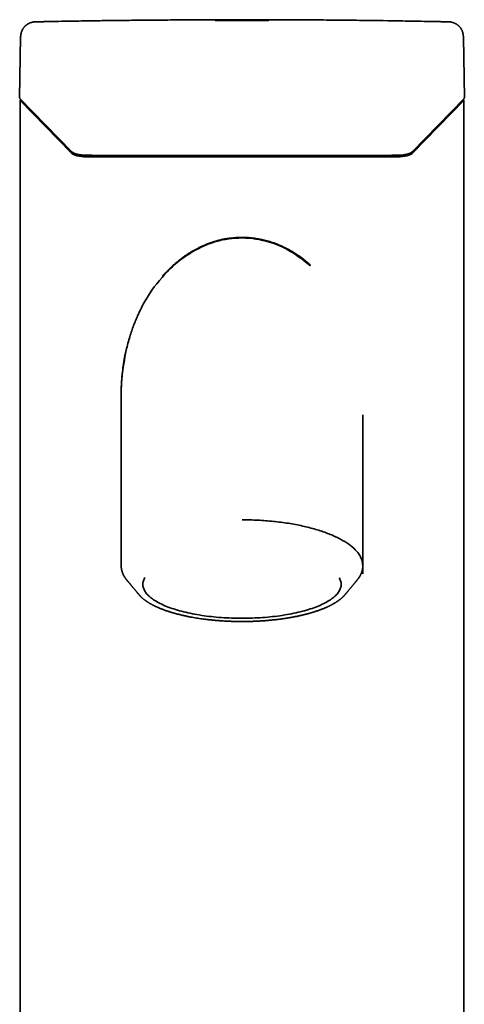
# Model space of a CAD drawing. Header units: millimetres. Extents: x 8 to 620, y 12 to 2359.
# Tile 7 of 8: x 256 to 392, y 2059 to 2359. Entities that reach past the tile are written whole.
import ezdxf

# ---------------------------------------------------------------- set-up
doc = ezdxf.new("R2010")
doc.units = ezdxf.units.MM

msp = doc.modelspace()

# ---------------------------------------------------------------- linework, layer by layer
at = {"color": 7, "linetype": 'Continuous', "lineweight": 35}
for p, q in [((256.57, 2353.6), (256.28, 2335.07)), ((391.72, 2335.07), (391.43, 2353.6)), ((256.38, 2334.85), (272.06, 2318.73)), ((375.94, 2318.73), (391.62, 2334.85)), ((391.62, 2334.85), (391.64, 2334.87)), ((256.42, 2334.29), (256.42, 1184.13)), ((271.93, 2318.29), (256.45, 2334.23)), ((391.54, 2334.23), (376.05, 2318.29)), ((391.57, 1184.16), (391.57, 2334.29)), ((276.61, 2317.57), (276.61, 2317.57)), ((287.2, 2244.76), (287.2, 2192.66)), ((360.8, 2190.15), (360.8, 2238.57)), ((288.99, 2188.21), (288.98, 2188.22)), ((359.02, 2188.22), (359.01, 2188.21)), ((355.39, 2183.86), (355.41, 2183.88))]:
    msp.add_line(p, q, dxfattribs=at)
at = {"color": 7, "linetype": 'Continuous', "lineweight": 35, "flags": 128}
for points in [[(256.31, 2334.95), (256.31, 2334.95), (256.31, 2334.95)], [(391.69, 2334.95), (391.69, 2334.95), (391.69, 2334.95)], [(272.08, 2318.72), (272.06, 2318.73), (272.06, 2318.73)], [(276.61, 2317.57), (276.61, 2317.57), (276.61, 2317.57)], [(371.39, 2317.57), (371.39, 2317.57), (371.39, 2317.57)], [(371.39, 2317.57), (371.39, 2317.57), (371.39, 2317.57)], [(353.62, 2188.99), (353.69, 2188.87), (353.83, 2188.6), (353.94, 2188.34), (354.03, 2188.07), (354.11, 2187.8), (354.16, 2187.53), (354.19, 2187.26), (354.2, 2186.99), (354.19, 2186.72), (354.16, 2186.45), (354.11, 2186.18), (354.03, 2185.91), (353.94, 2185.64), (353.83, 2185.37), (353.69, 2185.11), (353.54, 2184.84), (353.37, 2184.58), (353.17, 2184.31), (352.96, 2184.05), (352.72, 2183.8), (352.47, 2183.54), (352.19, 2183.29), (351.9, 2183.03), (351.59, 2182.79), (351.26, 2182.54), (350.91, 2182.3), (350.54, 2182.06), (350.15, 2181.82), (349.75, 2181.59), (349.33, 2181.36), (348.89, 2181.14), (348.43, 2180.92), (347.96, 2180.7), (347.47, 2180.49), (346.96, 2180.28), (346.44, 2180.08), (345.91, 2179.88), (345.35, 2179.68), (344.79, 2179.5), (344.21, 2179.31), (343.61, 2179.13), (343.01, 2178.96), (342.38, 2178.79), (341.75, 2178.63), (341.11, 2178.48), (340.45, 2178.32), (339.78, 2178.18), (339.1, 2178.04), (338.41, 2177.91), (337.71, 2177.78), (337, 2177.66), (336.28, 2177.55), (335.56, 2177.44), (334.82, 2177.34), (334.08, 2177.25), (333.33, 2177.16), (332.58, 2177.08), (331.82, 2177.01), (331.05, 2176.94), (330.28, 2176.88), (329.5, 2176.83), (328.72, 2176.79), (327.94, 2176.75), (327.16, 2176.72), (326.37, 2176.69), (325.58, 2176.67), (324.79, 2176.66), (324, 2176.66), (323.21, 2176.66), (322.42, 2176.67), (321.63, 2176.69), (320.84, 2176.72), (320.06, 2176.75), (319.28, 2176.79), (318.5, 2176.83), (317.72, 2176.88), (316.95, 2176.94), (316.18, 2177.01), (315.42, 2177.08), (314.67, 2177.16), (313.92, 2177.25), (313.18, 2177.34), (312.44, 2177.44), (311.72, 2177.55), (311, 2177.66), (310.29, 2177.78), (309.59, 2177.91), (308.9, 2178.04), (308.22, 2178.18), (307.55, 2178.32), (306.89, 2178.48), (306.25, 2178.63), (305.62, 2178.79), (304.99, 2178.96), (304.39, 2179.13), (303.79, 2179.31), (303.21, 2179.5), (302.65, 2179.68), (302.09, 2179.88), (301.56, 2180.08), (301.04, 2180.28), (300.53, 2180.49), (300.04, 2180.7), (299.57, 2180.92), (299.11, 2181.14), (298.67, 2181.36), (298.25, 2181.59), (297.85, 2181.82), (297.46, 2182.06), (297.09, 2182.3), (296.74, 2182.54), (296.41, 2182.79), (296.1, 2183.03), (295.81, 2183.29), (295.53, 2183.54), (295.28, 2183.8), (295.04, 2184.05), (294.83, 2184.31), (294.63, 2184.58), (294.46, 2184.84), (294.31, 2185.11), (294.17, 2185.37), (294.06, 2185.64), (293.97, 2185.91), (293.89, 2186.18), (293.84, 2186.45), (293.81, 2186.72), (293.8, 2186.99), (293.81, 2187.26), (293.84, 2187.53), (293.89, 2187.8), (293.97, 2188.07), (294.06, 2188.34), (294.17, 2188.6), (294.31, 2188.87), (294.4, 2189.04)]]:
    msp.add_lwpolyline(points, dxfattribs=at)
at = {"color": 7, "linetype": 'Continuous', "lineweight": 35}
for centre, major_axis, start_param, end_param in [((257.02, 2334.29), (0.6, 0), 2.053416, 3.455752), ((390.97, 2334.29), (0.6, 0), 5.969026, 7.352644), ((276.69, 2318.8), (5, 0), 3.455752, 4.70378), ((323.99, 4157.34), (5500, 0), 4.70378, 4.720998), ((371.3, 2318.8), (5, 0), 4.720998, 5.969026)]:
    msp.add_ellipse(centre, major_axis=major_axis, ratio=0.334595, start_param=start_param, end_param=end_param, dxfattribs=at)
for points, knots in [([(288.77, 2358.65), (288.6, 2358.65), (288.26, 2358.64), (287.77, 2358.64), (287.32, 2358.63), (286.91, 2358.63), (286.55, 2358.62), (286.22, 2358.62), (285.94, 2358.62), (285.68, 2358.61), (285.25, 2358.61), (284.61, 2358.6), (283.01, 2358.58), (279.85, 2358.53), (274.64, 2358.45), (270.25, 2358.38), (267.49, 2358.32), (266.88, 2358.31), (266.27, 2358.3), (265.7, 2358.29), (265.26, 2358.28), (264.93, 2358.28), (264.69, 2358.27), (264.42, 2358.26), (264.11, 2358.26), (263.76, 2358.25), (263.38, 2358.24), (262.98, 2358.24), (262.55, 2358.23), (262.08, 2358.22), (261.59, 2358.21), (261.25, 2358.2), (261.07, 2358.2)], [0, 0, 0, 0, 0.019082, 0.036717, 0.052904, 0.067644, 0.080937, 0.092584, 0.102835, 0.111693, 0.119972, 0.150127, 0.181162, 0.292812, 0.492187, 0.745936, 0.768266, 0.790596, 0.812601, 0.833395, 0.85293, 0.860235, 0.868833, 0.87876, 0.890015, 0.9026, 0.916513, 0.930848, 0.946364, 0.963061, 0.98094, 1, 1, 1, 1]), ([(288.77, 2358.64), (291.01, 2358.66), (295.5, 2358.7), (299.98, 2358.74), (302.22, 2358.76)], [0, 0, 0, 0, 0.5, 1, 1, 1, 1]), ([(302.22, 2358.76), (303.73, 2358.77), (306.74, 2358.8), (311.26, 2358.82), (314.27, 2358.83), (315.78, 2358.83)], [0, 0, 0, 0, 0.333333, 0.666667, 1, 1, 1, 1]), ([(315.78, 2358.83), (318.52, 2358.83), (324, 2358.83), (329.48, 2358.83), (332.22, 2358.83)], [0, 0, 0, 0, 0.5, 1, 1, 1, 1]), ([(315.78, 2358.63), (318.52, 2358.64), (324, 2358.65), (329.48, 2358.64), (332.22, 2358.63)], [0, 0, 0, 0, 0.5, 1, 1, 1, 1]), ([(386.93, 2358.2), (386.76, 2358.2), (386.43, 2358.21), (385.95, 2358.22), (385.52, 2358.23), (385.12, 2358.23), (384.76, 2358.24), (384.44, 2358.25), (384.17, 2358.25), (383.93, 2358.26), (383.71, 2358.26), (383.49, 2358.27), (383.02, 2358.28), (382.28, 2358.29), (380.42, 2358.33), (376.74, 2358.39), (369.58, 2358.52), (361.18, 2358.63), (352.49, 2358.73), (345.48, 2358.78), (340.77, 2358.81), (338.36, 2358.82), (337.96, 2358.83), (337.56, 2358.83), (337.17, 2358.83), (336.8, 2358.83), (336.44, 2358.83), (336.12, 2358.83), (335.82, 2358.83), (335.52, 2358.84), (335.17, 2358.84), (334.78, 2358.84), (334.35, 2358.84), (333.88, 2358.84), (333.36, 2358.84), (332.81, 2358.85), (332.42, 2358.85), (332.22, 2358.85)], [0, 0, 0, 0, 0.009372, 0.018047, 0.026025, 0.033305, 0.039888, 0.045774, 0.050685, 0.054976, 0.058877, 0.062802, 0.066759, 0.084813, 0.103224, 0.168982, 0.286406, 0.496094, 0.629531, 0.762968, 0.880393, 0.887774, 0.895155, 0.902494, 0.909584, 0.916399, 0.922939, 0.92933, 0.933996, 0.939482, 0.945787, 0.952912, 0.960857, 0.969457, 0.978847, 0.989028, 1, 1, 1, 1]), ([(261.07, 2358.2), (260.97, 2358.19), (260.76, 2358.18), (260.47, 2358.15), (260.2, 2358.1), (259.97, 2358.04), (259.77, 2357.99), (259.59, 2357.93), (259.44, 2357.87), (259.32, 2357.82), (259.23, 2357.78), (259.16, 2357.75), (259.11, 2357.73), (259.06, 2357.7), (259, 2357.67), (258.92, 2357.63), (258.83, 2357.58), (258.72, 2357.51), (258.59, 2357.43), (258.46, 2357.34), (258.33, 2357.24), (258.23, 2357.16), (258.14, 2357.09), (258.06, 2357.02), (257.99, 2356.95), (257.9, 2356.87), (257.81, 2356.77), (257.69, 2356.64), (257.56, 2356.48), (257.42, 2356.28), (257.27, 2356.06), (257.13, 2355.82), (256.99, 2355.54), (256.87, 2355.24), (256.77, 2354.94), (256.69, 2354.64), (256.63, 2354.31), (256.58, 2353.96), (256.58, 2353.72), (256.57, 2353.6)], [0, 0, 0, 0, 0.045287, 0.0866472, 0.1241057, 0.1576798, 0.1873822, 0.2132221, 0.2352068, 0.2533415, 0.26763, 0.2784964, 0.2851693, 0.2918738, 0.3014153, 0.3137933, 0.329007, 0.3470561, 0.3661946, 0.3927837, 0.4150448, 0.4329774, 0.4480067, 0.4629825, 0.4773405, 0.4917309, 0.5107243, 0.5351812, 0.5650888, 0.6004431, 0.6358478, 0.6754254, 0.7191761, 0.7670951, 0.8084257, 0.8524025, 0.8990068, 0.9482148, 1, 1, 1, 1]), ([(391.43, 2353.6), (391.42, 2353.73), (391.41, 2353.97), (391.37, 2354.32), (391.3, 2354.65), (391.22, 2354.96), (391.12, 2355.25), (391.02, 2355.51), (390.9, 2355.75), (390.78, 2355.98), (390.63, 2356.21), (390.48, 2356.43), (390.33, 2356.61), (390.2, 2356.76), (390.09, 2356.88), (390, 2356.96), (389.94, 2357.02), (389.9, 2357.06), (389.84, 2357.1), (389.77, 2357.17), (389.67, 2357.24), (389.54, 2357.34), (389.4, 2357.44), (389.25, 2357.53), (389.15, 2357.59), (389.07, 2357.63), (388.99, 2357.67), (388.89, 2357.72), (388.77, 2357.78), (388.63, 2357.84), (388.46, 2357.91), (388.27, 2357.97), (388.05, 2358.04), (387.81, 2358.1), (387.54, 2358.15), (387.24, 2358.18), (387.03, 2358.19), (386.93, 2358.2)], [0, 0, 0, 0, 0.052448, 0.102338, 0.149661, 0.194405, 0.236562, 0.276127, 0.3131, 0.347481, 0.389297, 0.426527, 0.459175, 0.48711, 0.510278, 0.528664, 0.536872, 0.544215, 0.554377, 0.567951, 0.584939, 0.605196, 0.63499, 0.658963, 0.677111, 0.685988, 0.69791, 0.713168, 0.731761, 0.753688, 0.778949, 0.807538, 0.839447, 0.874667, 0.913179, 0.954964, 1, 1, 1, 1]), ([(256.28, 2335.07), (256.29, 2335.05), (256.29, 2335.01), (256.3, 2334.97), (256.31, 2334.95)], [0, 0, 0, 0, 0.503794, 1, 1, 1, 1]), ([(256.31, 2334.95), (256.32, 2334.93), (256.33, 2334.89), (256.36, 2334.86), (256.38, 2334.85)], [0, 0, 0, 0, 0.529565, 1, 1, 1, 1]), ([(391.62, 2334.85), (391.63, 2334.86), (391.66, 2334.88), (391.68, 2334.92), (391.69, 2334.95)], [0, 0, 0, 0, 0.275827, 1, 1, 1, 1]), ([(391.65, 2334.88), (391.65, 2334.88), (391.67, 2334.91), (391.68, 2334.93), (391.69, 2334.95)], [0, 0, 0, 0, 0.226692, 1, 1, 1, 1]), ([(391.69, 2334.95), (391.7, 2334.97), (391.71, 2335.01), (391.71, 2335.05), (391.72, 2335.07)], [0, 0, 0, 0, 0.496206, 1, 1, 1, 1]), ([(272.06, 2318.73), (272.09, 2318.7), (272.15, 2318.65), (272.24, 2318.58), (272.32, 2318.51), (272.4, 2318.46), (272.47, 2318.42), (272.55, 2318.37), (272.65, 2318.32), (272.78, 2318.25), (272.91, 2318.19), (273.04, 2318.14), (273.15, 2318.1), (273.25, 2318.06), (273.33, 2318.03), (273.39, 2318.01), (273.43, 2318), (273.46, 2317.99), (273.51, 2317.98), (273.57, 2317.96), (273.65, 2317.93), (273.77, 2317.9), (273.91, 2317.87), (274.1, 2317.82), (274.23, 2317.8), (274.3, 2317.78)], [0, 0, 0, 0, 0.068357, 0.128971, 0.181915, 0.227249, 0.265022, 0.297943, 0.354379, 0.417294, 0.486694, 0.537739, 0.586282, 0.627133, 0.660302, 0.685791, 0.695657, 0.706368, 0.722763, 0.744935, 0.77289, 0.815982, 0.868156, 0.929466, 1, 1, 1, 1]), ([(272.67, 2318.31), (272.67, 2318.31), (272.68, 2318.3), (272.7, 2318.28), (272.73, 2318.26), (272.77, 2318.23), (272.82, 2318.19), (272.88, 2318.15), (272.95, 2318.11), (273.03, 2318.06), (273.12, 2318.01), (273.22, 2317.97), (273.33, 2317.92), (273.44, 2317.87), (273.56, 2317.83), (273.68, 2317.79), (273.81, 2317.75), (273.94, 2317.71), (274.08, 2317.67), (274.24, 2317.63), (274.38, 2317.59), (274.52, 2317.57), (274.67, 2317.54), (274.83, 2317.51), (275, 2317.48), (275.16, 2317.46), (275.29, 2317.45), (275.42, 2317.43), (275.55, 2317.42), (275.67, 2317.41), (275.77, 2317.4), (275.86, 2317.39), (275.95, 2317.39), (276.07, 2317.38), (276.22, 2317.38), (276.41, 2317.37), (276.54, 2317.37), (276.61, 2317.37)], [0, 0, 0, 0, 0.002592, 0.013871, 0.027429, 0.043609, 0.072024, 0.097085, 0.118231, 0.149792, 0.184005, 0.219735, 0.252397, 0.285172, 0.320453, 0.357103, 0.391296, 0.424023, 0.461494, 0.502945, 0.536955, 0.56561, 0.600697, 0.637476, 0.674045, 0.710018, 0.735112, 0.761388, 0.788984, 0.814623, 0.834344, 0.849691, 0.86853, 0.891402, 0.920745, 0.956914, 1, 1, 1, 1]), ([(274.3, 2317.78), (274.42, 2317.76), (274.65, 2317.72), (275.02, 2317.67), (275.41, 2317.63), (275.8, 2317.59), (276.2, 2317.57), (276.47, 2317.57), (276.61, 2317.57)], [0, 0, 0, 0, 0.16673, 0.333181, 0.499485, 0.665839, 0.832537, 1, 1, 1, 1]), ([(276.61, 2317.57), (276.78, 2317.57), (277.1, 2317.57), (277.57, 2317.57), (277.99, 2317.57), (278.36, 2317.56), (278.7, 2317.56), (278.98, 2317.56), (279.23, 2317.56), (279.45, 2317.56), (279.66, 2317.56), (279.87, 2317.56), (280.24, 2317.56), (280.76, 2317.56), (281.42, 2317.56), (283.06, 2317.55), (286.6, 2317.54), (293.72, 2317.53), (303.04, 2317.51), (313.63, 2317.5), (324.74, 2317.5), (336.77, 2317.5), (349.21, 2317.52), (359.01, 2317.54), (364.68, 2317.55), (366.76, 2317.56), (367.22, 2317.56), (367.53, 2317.56), (367.7, 2317.56), (367.87, 2317.56), (368.04, 2317.56), (368.25, 2317.56), (368.5, 2317.56), (368.8, 2317.56), (369.13, 2317.56), (369.51, 2317.56), (369.92, 2317.57), (370.38, 2317.57), (370.87, 2317.57), (371.21, 2317.57), (371.39, 2317.57)], [0, 0, 0, 0, 0.005348, 0.010237, 0.014666, 0.018637, 0.022149, 0.025201, 0.027659, 0.029896, 0.032154, 0.034432, 0.036732, 0.0437, 0.050743, 0.057786, 0.095516, 0.162891, 0.283203, 0.390625, 0.498047, 0.634766, 0.771485, 0.891797, 0.944734, 0.951235, 0.957408, 0.959259, 0.961068, 0.962834, 0.964616, 0.966692, 0.969404, 0.97253, 0.976071, 0.980027, 0.984398, 0.989184, 0.994384, 1, 1, 1, 1]), ([(276.61, 2317.37), (276.84, 2317.37), (277.27, 2317.37), (277.91, 2317.37), (278.51, 2317.36), (279.07, 2317.36), (279.59, 2317.36), (280.08, 2317.36), (280.53, 2317.36), (280.93, 2317.36), (281.28, 2317.36), (281.59, 2317.36), (281.87, 2317.35), (282.14, 2317.35), (282.41, 2317.35), (282.67, 2317.35), (283.23, 2317.35), (284.08, 2317.35), (285.23, 2317.35), (288.09, 2317.34), (294.26, 2317.33), (303.36, 2317.31), (313.69, 2317.3), (324.53, 2317.3), (336.28, 2317.3), (348.42, 2317.32), (356.57, 2317.33), (360.74, 2317.34), (361.42, 2317.34), (362.1, 2317.34), (362.66, 2317.35), (363.1, 2317.35), (363.43, 2317.35), (363.75, 2317.35), (364.06, 2317.35), (364.38, 2317.35), (364.69, 2317.35), (365.01, 2317.35), (365.36, 2317.35), (365.74, 2317.35), (366.17, 2317.35), (366.64, 2317.36), (367.14, 2317.36), (367.67, 2317.36), (368.22, 2317.36), (368.79, 2317.36), (369.39, 2317.36), (370.03, 2317.37), (370.7, 2317.37), (371.15, 2317.37), (371.39, 2317.37)], [0, 0, 0, 0, 0.007094, 0.013797, 0.020107, 0.026024, 0.03155, 0.036683, 0.041425, 0.045774, 0.049345, 0.0526, 0.055538, 0.058319, 0.061115, 0.063929, 0.066758, 0.078723, 0.090948, 0.103223, 0.168981, 0.286406, 0.39125, 0.496094, 0.629531, 0.762969, 0.880394, 0.887627, 0.89486, 0.90206, 0.909028, 0.912572, 0.916043, 0.919442, 0.922769, 0.926023, 0.92933, 0.93258, 0.936247, 0.940333, 0.944837, 0.949759, 0.955099, 0.960857, 0.966502, 0.972499, 0.978847, 0.985547, 0.992598, 1, 1, 1, 1]), ([(371.39, 2317.37), (371.46, 2317.37), (371.58, 2317.37), (371.75, 2317.38), (371.89, 2317.38), (372, 2317.39), (372.1, 2317.39), (372.2, 2317.4), (372.35, 2317.41), (372.55, 2317.43), (372.78, 2317.46), (372.98, 2317.48), (373.15, 2317.51), (373.3, 2317.53), (373.44, 2317.56), (373.59, 2317.59), (373.74, 2317.62), (373.88, 2317.66), (374.02, 2317.7), (374.16, 2317.74), (374.28, 2317.78), (374.38, 2317.81), (374.47, 2317.85), (374.56, 2317.88), (374.66, 2317.92), (374.77, 2317.97), (374.89, 2318.02), (375.02, 2318.09), (375.12, 2318.15), (375.18, 2318.19), (375.21, 2318.21), (375.23, 2318.23), (375.26, 2318.25), (375.29, 2318.27), (375.32, 2318.29), (375.33, 2318.31), (375.33, 2318.31)], [0, 0, 0, 0, 0.040748, 0.07467, 0.101964, 0.122809, 0.141364, 0.160268, 0.179524, 0.233213, 0.287276, 0.323112, 0.359238, 0.394987, 0.425902, 0.457456, 0.494971, 0.531743, 0.566499, 0.602225, 0.637211, 0.66593, 0.688702, 0.716414, 0.74559, 0.774422, 0.822079, 0.86873, 0.918924, 0.932771, 0.944737, 0.954817, 0.963993, 0.978654, 0.999978, 1, 1, 1, 1]), ([(371.39, 2317.57), (371.52, 2317.57), (371.79, 2317.57), (372.18, 2317.59), (372.57, 2317.62), (372.96, 2317.66), (373.33, 2317.72), (373.56, 2317.76), (373.67, 2317.78)], [0, 0, 0, 0, 0.162062, 0.329757, 0.497036, 0.664326, 0.83192, 1, 1, 1, 1]), ([(373.68, 2317.78), (373.76, 2317.79), (373.91, 2317.83), (374.12, 2317.87), (374.29, 2317.92), (374.44, 2317.96), (374.55, 2317.99), (374.64, 2318.02), (374.72, 2318.05), (374.8, 2318.08), (374.89, 2318.11), (374.99, 2318.15), (375.1, 2318.19), (375.21, 2318.24), (375.31, 2318.3), (375.4, 2318.34), (375.48, 2318.39), (375.54, 2318.42), (375.59, 2318.46), (375.64, 2318.49), (375.71, 2318.54), (375.78, 2318.59), (375.86, 2318.66), (375.91, 2318.71), (375.94, 2318.73)], [0, 0, 0, 0, 0.07851, 0.148191, 0.209135, 0.261395, 0.305001, 0.339967, 0.366302, 0.397038, 0.433244, 0.475076, 0.52255, 0.57628, 0.627462, 0.673049, 0.713028, 0.74739, 0.769722, 0.799684, 0.837643, 0.883643, 0.937739, 1, 1, 1, 1]), ([(344.89, 2283.95), (342.49, 2285.82), (337.8, 2289.46), (329.43, 2292.26), (322.37, 2292.62), (317.08, 2291.68), (312.02, 2290.04), (305.86, 2286.59), (299.15, 2280.41), (295.06, 2274.46), (292.94, 2270.33), (292.17, 2268.67), (291.56, 2267.25), (290.96, 2265.73), (290.38, 2264.11), (289.57, 2261.63), (289.07, 2259.66), (288.72, 2258.26)], [0, 0, 0, 0, 0.119444, 0.233529, 0.342718, 0.395079, 0.445233, 0.552634, 0.671349, 0.802987, 0.835781, 0.854952, 0.875295, 0.896803, 0.919471, 0.943294, 1, 1, 1, 1]), ([(344.88, 2284.14), (344.65, 2284.34), (344.15, 2284.79), (343.34, 2285.45), (342.58, 2286.05), (341.92, 2286.54), (341.38, 2286.92), (340.85, 2287.28), (340.34, 2287.62), (339.86, 2287.92), (339.38, 2288.22), (338.91, 2288.49), (338.45, 2288.75), (338.02, 2288.98), (337.6, 2289.21), (337.17, 2289.42), (336.71, 2289.65), (336.2, 2289.89), (335.64, 2290.14), (335.01, 2290.4), (334.35, 2290.66), (333.64, 2290.92), (332.88, 2291.18), (332.06, 2291.43), (331.22, 2291.66), (330.38, 2291.87), (329.54, 2292.05), (328.71, 2292.2), (327.83, 2292.33), (326.91, 2292.44), (325.95, 2292.52), (324.99, 2292.57), (324.05, 2292.59), (323.11, 2292.58), (322.16, 2292.53), (321.19, 2292.45), (320.22, 2292.34), (319.24, 2292.19), (318.26, 2292.01), (317.28, 2291.79), (316.29, 2291.53), (315.42, 2291.27), (314.67, 2291.03), (314.06, 2290.81), (313.47, 2290.59), (312.92, 2290.37), (312.39, 2290.15), (311.88, 2289.92), (311.41, 2289.7), (310.95, 2289.48), (310.52, 2289.26), (310.11, 2289.05), (309.72, 2288.84), (309.34, 2288.63), (308.96, 2288.41), (308.54, 2288.17), (308.09, 2287.89), (307.59, 2287.57), (307.07, 2287.22), (306.52, 2286.85), (305.95, 2286.44), (305.35, 2286), (304.66, 2285.46), (303.9, 2284.83), (303.07, 2284.1), (302.26, 2283.36), (301.51, 2282.62), (300.79, 2281.88), (300.22, 2281.26), (299.88, 2280.88), (299.77, 2280.75)], [0, 0, 0, 0, 0.018035, 0.039749, 0.061406, 0.075119, 0.088233, 0.100751, 0.112676, 0.12401, 0.134754, 0.145803, 0.156148, 0.165789, 0.174801, 0.184165, 0.194182, 0.204848, 0.21733, 0.230595, 0.244641, 0.25947, 0.275082, 0.292367, 0.309582, 0.326592, 0.343409, 0.360079, 0.376598, 0.395854, 0.414858, 0.433588, 0.452024, 0.470553, 0.489258, 0.508191, 0.527428, 0.546995, 0.566523, 0.586348, 0.60646, 0.626845, 0.639952, 0.652791, 0.665112, 0.676917, 0.688217, 0.699012, 0.709303, 0.719089, 0.7288, 0.737957, 0.74656, 0.754728, 0.763346, 0.772597, 0.783411, 0.794979, 0.807301, 0.820376, 0.834206, 0.848772, 0.864063, 0.885754, 0.907378, 0.928935, 0.950442, 0.969965, 0.989472, 1, 1, 1, 1]), ([(288.72, 2258.26), (288.22, 2255.52), (287.44, 2251.26), (287.17, 2246.71), (287.22, 2244.97), (287.22, 2244.76)], [0, 0, 0, 0, 0.615128, 0.953751, 1, 1, 1, 1]), ([(288.63, 2257.94), (288.58, 2257.69), (288.44, 2257.08), (288.25, 2256.09), (288.05, 2254.96), (287.87, 2253.8), (287.72, 2252.75), (287.61, 2251.81), (287.52, 2251.02), (287.45, 2250.24), (287.39, 2249.49), (287.34, 2248.76), (287.3, 2248.06), (287.26, 2247.39), (287.24, 2246.74), (287.23, 2246.24), (287.22, 2245.87), (287.21, 2245.64), (287.21, 2245.43), (287.21, 2245.25), (287.2, 2245.09), (287.2, 2244.96), (287.2, 2244.89), (287.2, 2244.85)], [0, 0, 0, 0, 0.0576212, 0.1427771, 0.2297616, 0.3186104, 0.409362, 0.4709411, 0.5322188, 0.5915538, 0.6488041, 0.7039288, 0.7569449, 0.8078674, 0.8567096, 0.9034829, 0.9225134, 0.9403292, 0.9560878, 0.9698071, 0.9820186, 0.9920596, 1, 1, 1, 1]), ([(324, 2206.63), (325.62, 2206.61), (328.85, 2206.56), (333.59, 2206.19), (338.16, 2205.6), (342.49, 2204.78), (346.51, 2203.75), (350.14, 2202.54), (353.32, 2201.15), (356, 2199.62), (358.13, 2197.98), (359.66, 2196.24), (360.62, 2194.45), (360.74, 2193.24), (360.79, 2192.64)], [0, 0, 0, 0, 0.0839642, 0.1670755, 0.2502374, 0.3338206, 0.4169194, 0.5003879, 0.5838052, 0.6669687, 0.750661, 0.8338047, 0.9171749, 1, 1, 1, 1]), ([(287.2, 2192.64), (287.2, 2192.6), (287.2, 2192.52), (287.21, 2192.4), (287.21, 2192.29), (287.22, 2192.2), (287.23, 2192.12), (287.23, 2192.06), (287.24, 2192.01), (287.25, 2191.96), (287.25, 2191.92), (287.26, 2191.87), (287.27, 2191.79), (287.28, 2191.7), (287.3, 2191.59), (287.32, 2191.49), (287.34, 2191.4), (287.37, 2191.29), (287.4, 2191.17), (287.43, 2191.03), (287.48, 2190.88), (287.53, 2190.73), (287.58, 2190.58), (287.64, 2190.43), (287.69, 2190.3), (287.74, 2190.18), (287.78, 2190.08), (287.83, 2189.98), (287.88, 2189.88), (287.93, 2189.78), (287.98, 2189.68), (288.03, 2189.59), (288.08, 2189.51), (288.11, 2189.45), (288.15, 2189.39), (288.18, 2189.33), (288.22, 2189.26), (288.27, 2189.18), (288.33, 2189.09), (288.39, 2189), (288.46, 2188.9), (288.53, 2188.8), (288.59, 2188.71), (288.67, 2188.61), (288.76, 2188.5), (288.86, 2188.37), (288.94, 2188.27), (288.98, 2188.22)], [0, 0, 0, 0, 0.02497, 0.05176, 0.075052, 0.094836, 0.111104, 0.124118, 0.134675, 0.14522, 0.155818, 0.16647, 0.177135, 0.202071, 0.22655, 0.247607, 0.267884, 0.289223, 0.314272, 0.34862, 0.383287, 0.416792, 0.449691, 0.482448, 0.515058, 0.537755, 0.560552, 0.583485, 0.606551, 0.629748, 0.65301, 0.674348, 0.6914, 0.70606, 0.718511, 0.73235, 0.748984, 0.768411, 0.790627, 0.81528, 0.839671, 0.863242, 0.885992, 0.907925, 0.940744, 0.972112, 1, 1, 1, 1]), ([(287.2, 2192.54), (287.2, 2192.55), (287.2, 2192.59), (287.2, 2192.62), (287.2, 2192.64)], [0, 0, 0, 0, 0.316594, 1, 1, 1, 1]), ([(359.02, 2188.22), (359.06, 2188.26), (359.13, 2188.36), (359.23, 2188.48), (359.32, 2188.6), (359.42, 2188.74), (359.51, 2188.86), (359.59, 2188.98), (359.66, 2189.07), (359.71, 2189.17), (359.77, 2189.25), (359.81, 2189.32), (359.85, 2189.39), (359.9, 2189.47), (359.96, 2189.58), (360.03, 2189.71), (360.1, 2189.84), (360.17, 2189.99), (360.24, 2190.13), (360.31, 2190.29), (360.39, 2190.48), (360.46, 2190.7), (360.53, 2190.89), (360.57, 2191.05), (360.61, 2191.17), (360.63, 2191.28), (360.67, 2191.43), (360.71, 2191.62), (360.73, 2191.79), (360.75, 2191.9), (360.75, 2191.94), (360.76, 2191.98), (360.76, 2192.02), (360.77, 2192.06), (360.77, 2192.11), (360.78, 2192.18), (360.78, 2192.28), (360.79, 2192.39), (360.8, 2192.52), (360.8, 2192.61), (360.8, 2192.66)], [0, 0, 0, 0, 0.024595, 0.054056, 0.085582, 0.118994, 0.15429, 0.178421, 0.203074, 0.225618, 0.245413, 0.262458, 0.276752, 0.296239, 0.320769, 0.350876, 0.383385, 0.415597, 0.447513, 0.479159, 0.526244, 0.573623, 0.621766, 0.650875, 0.679295, 0.70452, 0.726539, 0.775591, 0.826836, 0.835445, 0.844016, 0.85255, 0.861046, 0.869755, 0.880624, 0.897067, 0.917222, 0.941092, 0.968682, 1, 1, 1, 1]), ([(288.99, 2188.21), (289, 2188.19), (289.04, 2188.14), (289.11, 2188.07), (289.17, 2187.99), (289.22, 2187.93), (289.27, 2187.87), (289.36, 2187.77), (289.46, 2187.65), (289.57, 2187.52), (289.66, 2187.41), (289.73, 2187.32), (289.79, 2187.25), (289.84, 2187.19), (289.91, 2187.1), (290, 2186.99), (290.11, 2186.86), (290.24, 2186.71), (290.37, 2186.56), (290.49, 2186.41), (290.6, 2186.27), (290.7, 2186.16), (290.8, 2186.04), (290.91, 2185.9), (291.03, 2185.76), (291.15, 2185.61), (291.28, 2185.46), (291.42, 2185.29), (291.57, 2185.11), (291.71, 2184.95), (291.84, 2184.79), (291.96, 2184.64), (292.08, 2184.5), (292.17, 2184.39), (292.25, 2184.29), (292.31, 2184.22), (292.37, 2184.15), (292.41, 2184.09), (292.46, 2184.04), (292.5, 2183.98), (292.55, 2183.93), (292.58, 2183.89), (292.59, 2183.88)], [0, 0, 0, 0, 0.011614, 0.033864, 0.051228, 0.064171, 0.076943, 0.094261, 0.131974, 0.162692, 0.188253, 0.208299, 0.221204, 0.236559, 0.255923, 0.279727, 0.312093, 0.346364, 0.382352, 0.41916, 0.450051, 0.474007, 0.501406, 0.531768, 0.566479, 0.601765, 0.633001, 0.67322, 0.716662, 0.757286, 0.788705, 0.824074, 0.858363, 0.887143, 0.903393, 0.920985, 0.939972, 0.95053, 0.962396, 0.975409, 0.989897, 1, 1, 1, 1]), ([(355.41, 2183.88), (355.42, 2183.89), (355.45, 2183.92), (355.49, 2183.97), (355.53, 2184.02), (355.56, 2184.06), (355.59, 2184.1), (355.64, 2184.15), (355.7, 2184.23), (355.79, 2184.33), (355.88, 2184.44), (355.97, 2184.55), (356.05, 2184.65), (356.13, 2184.75), (356.2, 2184.83), (356.28, 2184.93), (356.36, 2185.03), (356.47, 2185.16), (356.59, 2185.3), (356.72, 2185.46), (356.83, 2185.59), (356.92, 2185.7), (357.02, 2185.82), (357.14, 2185.96), (357.27, 2186.12), (357.4, 2186.28), (357.54, 2186.44), (357.68, 2186.61), (357.83, 2186.79), (357.97, 2186.96), (358.1, 2187.12), (358.21, 2187.25), (358.31, 2187.37), (358.4, 2187.48), (358.49, 2187.58), (358.57, 2187.68), (358.63, 2187.75), (358.67, 2187.8), (358.7, 2187.84), (358.75, 2187.89), (358.8, 2187.96), (358.88, 2188.06), (358.95, 2188.14), (359, 2188.2), (359.01, 2188.21)], [0, 0, 0, 0, 0.0092709, 0.0223412, 0.0332513, 0.0423633, 0.0503266, 0.0586963, 0.0802545, 0.1035817, 0.1304952, 0.1559611, 0.1792416, 0.200841, 0.2194974, 0.24023, 0.2639896, 0.2905168, 0.3281815, 0.3670615, 0.3960286, 0.4197331, 0.4468179, 0.478398, 0.5154433, 0.5552008, 0.5901392, 0.6291526, 0.6709006, 0.7104185, 0.7470795, 0.7815634, 0.8057788, 0.8307568, 0.8551735, 0.8786449, 0.8985737, 0.9063159, 0.9136108, 0.9252661, 0.9412174, 0.9612611, 0.9921492, 1, 1, 1, 1]), ([(292.6, 2183.87), (292.62, 2183.84), (292.68, 2183.77), (292.78, 2183.66), (292.89, 2183.54), (293, 2183.42), (293.13, 2183.29), (293.26, 2183.16), (293.4, 2183.03), (293.54, 2182.9), (293.7, 2182.76), (293.86, 2182.62), (294.03, 2182.49), (294.19, 2182.36), (294.34, 2182.24), (294.47, 2182.15), (294.58, 2182.07), (294.66, 2182.01), (294.74, 2181.95), (294.82, 2181.9), (294.9, 2181.84), (294.99, 2181.78), (295.09, 2181.71), (295.21, 2181.64), (295.35, 2181.55), (295.51, 2181.45), (295.67, 2181.34), (295.85, 2181.24), (296.02, 2181.14), (296.21, 2181.03), (296.42, 2180.92), (296.64, 2180.8), (296.86, 2180.68), (297.07, 2180.57), (297.27, 2180.48), (297.45, 2180.39), (297.61, 2180.31), (297.77, 2180.23), (297.95, 2180.15), (298.16, 2180.06), (298.38, 2179.96), (298.63, 2179.85), (298.95, 2179.71), (299.33, 2179.56), (299.77, 2179.39), (300.22, 2179.22), (300.67, 2179.06), (301.14, 2178.89), (301.54, 2178.76), (301.87, 2178.65), (302.12, 2178.58), (302.37, 2178.5), (302.62, 2178.42), (302.84, 2178.36), (303.04, 2178.3), (303.22, 2178.25), (303.38, 2178.2), (303.53, 2178.16), (303.69, 2178.12), (303.86, 2178.07), (304.05, 2178.02), (304.27, 2177.96), (304.5, 2177.9), (304.76, 2177.83), (305.14, 2177.74), (305.63, 2177.62), (306.21, 2177.49), (306.77, 2177.37), (307.32, 2177.25), (307.87, 2177.14), (308.51, 2177.02), (309.26, 2176.88), (310.12, 2176.74), (310.99, 2176.6), (311.86, 2176.48), (312.54, 2176.39), (313.01, 2176.33), (313.28, 2176.3), (313.55, 2176.26), (313.83, 2176.23), (314.14, 2176.2), (314.5, 2176.16), (314.88, 2176.12), (315.29, 2176.08), (315.72, 2176.04), (316.2, 2176), (316.71, 2175.96), (317.25, 2175.91), (317.63, 2175.89), (317.83, 2175.87)], [0, 0, 0, 0, 0.006561, 0.015012, 0.024396, 0.034718, 0.045656, 0.056705, 0.067859, 0.079117, 0.09102, 0.103034, 0.115134, 0.126491, 0.136698, 0.145759, 0.151804, 0.157207, 0.16223, 0.167088, 0.171797, 0.177021, 0.183112, 0.190067, 0.198279, 0.207439, 0.217079, 0.226661, 0.236187, 0.245658, 0.257089, 0.268442, 0.279649, 0.290099, 0.299648, 0.308295, 0.316041, 0.322883, 0.331362, 0.340739, 0.351019, 0.362201, 0.374283, 0.392918, 0.411403, 0.42972, 0.447857, 0.466248, 0.485205, 0.49449, 0.503909, 0.513463, 0.522759, 0.531124, 0.538425, 0.54482, 0.550323, 0.555651, 0.561306, 0.567294, 0.574016, 0.581508, 0.58977, 0.598805, 0.60859, 0.628925, 0.648411, 0.667026, 0.684785, 0.702304, 0.719819, 0.746537, 0.773197, 0.799828, 0.826391, 0.852416, 0.860465, 0.868452, 0.876379, 0.884424, 0.893519, 0.903803, 0.915277, 0.926847, 0.939427, 0.953023, 0.967644, 0.983299, 1, 1, 1, 1]), ([(335.7, 2176.42), (335.95, 2176.45), (336.42, 2176.52), (337.11, 2176.62), (337.76, 2176.72), (338.37, 2176.82), (338.95, 2176.92), (339.49, 2177.02), (339.98, 2177.11), (340.44, 2177.2), (340.87, 2177.29), (341.27, 2177.38), (341.66, 2177.46), (342.03, 2177.54), (342.39, 2177.63), (342.73, 2177.71), (343.05, 2177.79), (343.36, 2177.86), (343.66, 2177.94), (343.94, 2178.02), (344.19, 2178.08), (344.39, 2178.14), (344.55, 2178.18), (344.71, 2178.23), (344.85, 2178.27), (344.97, 2178.3), (345.07, 2178.33), (345.14, 2178.35), (345.21, 2178.37), (345.29, 2178.4), (345.4, 2178.43), (345.53, 2178.47), (345.68, 2178.52), (345.85, 2178.57), (346.03, 2178.62), (346.21, 2178.68), (346.48, 2178.77), (346.85, 2178.89), (347.31, 2179.05), (347.75, 2179.21), (348.16, 2179.36), (348.53, 2179.51), (348.87, 2179.64), (349.17, 2179.77), (349.44, 2179.88), (349.68, 2179.98), (349.9, 2180.08), (350.09, 2180.17), (350.27, 2180.25), (350.44, 2180.34), (350.63, 2180.42), (350.83, 2180.52), (351.05, 2180.63), (351.26, 2180.75), (351.48, 2180.86), (351.69, 2180.98), (351.91, 2181.1), (352.12, 2181.22), (352.32, 2181.34), (352.5, 2181.45), (352.68, 2181.56), (352.84, 2181.67), (352.98, 2181.76), (353.09, 2181.84), (353.19, 2181.9), (353.29, 2181.97), (353.38, 2182.04), (353.48, 2182.11), (353.59, 2182.19), (353.72, 2182.28), (353.86, 2182.4), (354.02, 2182.53), (354.2, 2182.67), (354.36, 2182.81), (354.51, 2182.94), (354.64, 2183.06), (354.76, 2183.18), (354.87, 2183.29), (354.98, 2183.39), (355.08, 2183.5), (355.17, 2183.6), (355.26, 2183.7), (355.33, 2183.78), (355.38, 2183.84), (355.39, 2183.86)], [0, 0, 0, 0, 0.025954, 0.0507938, 0.0745418, 0.0972165, 0.1188337, 0.1394061, 0.1578552, 0.1753914, 0.1920198, 0.2077442, 0.2225672, 0.2380482, 0.2524092, 0.2658957, 0.2790028, 0.2917441, 0.3041176, 0.316121, 0.3277525, 0.3349851, 0.3420649, 0.3489917, 0.3553161, 0.3605558, 0.3646456, 0.3676882, 0.3702737, 0.3738251, 0.3785093, 0.3842648, 0.3910916, 0.3988396, 0.4068727, 0.4151192, 0.4235788, 0.4441431, 0.4658568, 0.4887103, 0.5074585, 0.526456, 0.5442353, 0.5592237, 0.5731581, 0.5860337, 0.5978456, 0.6085895, 0.6182669, 0.6275861, 0.638036, 0.6496178, 0.6623326, 0.6761808, 0.6885866, 0.7017788, 0.7157563, 0.7296534, 0.7425297, 0.754384, 0.7670424, 0.7782807, 0.7880995, 0.7965008, 0.8032191, 0.810229, 0.8175299, 0.8251211, 0.8333016, 0.8424967, 0.8546391, 0.868193, 0.8831585, 0.8995366, 0.9112416, 0.9235458, 0.9355138, 0.9467083, 0.9571305, 0.9667807, 0.9771634, 0.9864741, 0.9947123, 1, 1, 1, 1]), ([(317.83, 2175.87), (318.1, 2175.86), (318.64, 2175.82), (319.19, 2175.79), (319.46, 2175.78)], [0, 0, 0, 0, 0.500009, 1, 1, 1, 1]), ([(319.46, 2175.78), (319.58, 2175.78), (319.82, 2175.76), (320.2, 2175.75), (320.62, 2175.73), (321.08, 2175.72), (321.59, 2175.7), (322.14, 2175.69), (322.72, 2175.68), (323.35, 2175.67), (323.78, 2175.67), (324, 2175.67)], [0, 0, 0, 0, 0.0748, 0.158965, 0.25249, 0.355376, 0.467632, 0.587025, 0.715514, 0.853148, 1, 1, 1, 1]), ([(324, 2175.67), (324.22, 2175.67), (324.64, 2175.67), (325.25, 2175.68), (325.82, 2175.69), (326.35, 2175.7), (326.85, 2175.71), (327.3, 2175.73), (327.69, 2175.74), (328.02, 2175.76), (328.3, 2175.77), (328.55, 2175.78), (328.78, 2175.79), (328.99, 2175.8), (329.19, 2175.81), (329.43, 2175.83), (329.71, 2175.84), (330.04, 2175.86), (330.42, 2175.89), (330.83, 2175.92), (331.27, 2175.95), (331.75, 2175.99), (332.25, 2176.04), (332.77, 2176.08), (333.3, 2176.14), (333.86, 2176.2), (334.45, 2176.26), (335.07, 2176.34), (335.49, 2176.39), (335.71, 2176.42)], [0, 0, 0, 0, 0.054396, 0.105467, 0.153255, 0.197791, 0.239102, 0.277211, 0.312133, 0.337346, 0.360606, 0.381916, 0.40128, 0.4187, 0.434841, 0.452594, 0.478009, 0.506583, 0.538319, 0.573223, 0.611301, 0.652565, 0.697029, 0.740618, 0.786931, 0.835995, 0.887837, 0.942492, 1, 1, 1, 1])]:
    msp.add_open_spline(points, degree=3, knots=knots, dxfattribs=at)

doc.saveas('drawing.dxf')
